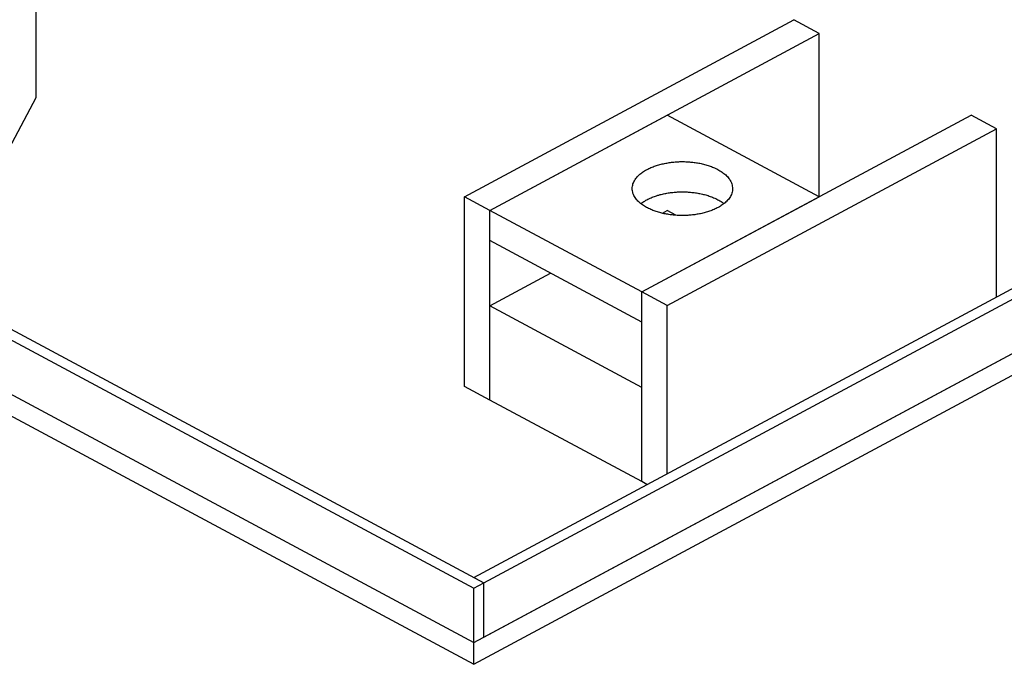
# Model space of a CAD drawing. Header units: millimetres. Extents: x 0 to 841, y 0 to 594.
# Tile 12 of 34: x 289 to 389, y 171 to 237. Entities that reach past the tile are written whole.
import ezdxf

# ---------------------------------------------------------------- set-up
doc = ezdxf.new("R2010")
doc.units = ezdxf.units.MM
doc.layers.add('FINA', color=7, linetype='CONTINUOUS', lineweight=25)

msp = doc.modelspace()

# ---------------------------------------------------------------- linework, layer by layer
at = {"layer": 'FINA'}
for points in [[(71.5, 320.83), (335.5, 179.09)], [(72.53, 321.38), (336.53, 179.64)], [(335.5, 180.19), (597.44, 320.83)], [(336.53, 179.64), (598.47, 320.27)], [(71.5, 315.29), (335.5, 173.55)], [(71.5, 315.29), (335.5, 173.55)], [(335.5, 173.55), (599.5, 315.29)], [(336.53, 174.1), (598.47, 314.74)], [(71.5, 313.08), (335.5, 171.34)], [(335.5, 171.34), (599.5, 313.08)], [(290.95, 240.08), (290.95, 229.01)], [(334.56, 218.94), (368.07, 236.93)], [(370.65, 235.55), (368.07, 236.93)], [(337.14, 217.55), (370.65, 235.55)], [(370.65, 218.94), (370.65, 235.55)], [(290.95, 229.01), (283.58, 215.15)], [(337.14, 217.55), (355.18, 227.24)], [(352.61, 209.25), (386.12, 227.24)], [(370.65, 218.94), (355.18, 227.24)], [(388.7, 225.86), (386.12, 227.24)], [(355.18, 207.86), (388.7, 225.86)], [(388.7, 208.76), (388.7, 225.86)], [(351.63, 219.77), (351.63, 219.89), (351.65, 220.01), (351.67, 220.13), (351.7, 220.24), (351.75, 220.36), (351.8, 220.47), (351.85, 220.57), (351.92, 220.68), (351.98, 220.78), (352.06, 220.87), (352.14, 220.96), (352.22, 221.05), (352.31, 221.14), (352.4, 221.22), (352.49, 221.29), (352.59, 221.37), (352.68, 221.44), (352.78, 221.51), (352.89, 221.57), (352.99, 221.63), (353.09, 221.69), (353.2, 221.75), (353.31, 221.8), (353.42, 221.85), (353.53, 221.9), (353.64, 221.95), (353.75, 221.99), (353.87, 222.04), (353.98, 222.08), (354.1, 222.12), (354.21, 222.15), (354.33, 222.19), (354.44, 222.22), (354.56, 222.25), (354.68, 222.28), (354.8, 222.3), (354.91, 222.33), (355.03, 222.35), (355.15, 222.37), (355.27, 222.39), (355.39, 222.41), (355.51, 222.43), (355.63, 222.44), (355.75, 222.46), (355.87, 222.47), (355.99, 222.48), (356.11, 222.49), (356.23, 222.5), (356.35, 222.5), (356.47, 222.51), (356.59, 222.51), (356.72, 222.51), (356.84, 222.51), (356.96, 222.51), (357.08, 222.5), (357.2, 222.5), (357.32, 222.49), (357.44, 222.48), (357.56, 222.47), (357.68, 222.46), (357.8, 222.45), (357.92, 222.43), (358.04, 222.42), (358.16, 222.4), (358.28, 222.38), (358.4, 222.36), (358.52, 222.34), (358.64, 222.31), (358.75, 222.28), (358.87, 222.26), (358.99, 222.23), (359.11, 222.19), (359.22, 222.16), (359.34, 222.12), (359.45, 222.09), (359.57, 222.05), (359.68, 222.01), (359.79, 221.96), (359.9, 221.91), (360.01, 221.87), (360.12, 221.82), (360.23, 221.76), (360.34, 221.71)], [(360.34, 221.71), (360.45, 221.65), (360.55, 221.58), (360.66, 221.52), (360.76, 221.45), (360.86, 221.38), (360.95, 221.31), (361.05, 221.23), (361.14, 221.15), (361.23, 221.06), (361.31, 220.98), (361.39, 220.88), (361.47, 220.79), (361.54, 220.69), (361.6, 220.58), (361.66, 220.48), (361.71, 220.36), (361.76, 220.25), (361.79, 220.13), (361.81, 220.01), (361.83, 219.89), (361.84, 219.77)], [(361.84, 219.77), (361.83, 219.65), (361.82, 219.53), (361.79, 219.41), (361.76, 219.3), (361.72, 219.18), (361.67, 219.07), (361.61, 218.97), (361.55, 218.87), (361.48, 218.77), (361.41, 218.67), (361.33, 218.58), (361.25, 218.49), (361.16, 218.41), (361.07, 218.33), (360.98, 218.25), (360.89, 218.18), (360.79, 218.11), (360.69, 218.04), (360.59, 217.97), (360.49, 217.91), (360.38, 217.85), (360.28, 217.8), (360.17, 217.74), (360.06, 217.69), (359.95, 217.64), (359.84, 217.6), (359.73, 217.55), (359.62, 217.51), (359.5, 217.47), (359.39, 217.43), (359.28, 217.39), (359.16, 217.36), (359.05, 217.33), (358.93, 217.3), (358.81, 217.27), (358.7, 217.24), (358.58, 217.21), (358.46, 217.19), (358.34, 217.17), (358.22, 217.15), (358.11, 217.13), (357.99, 217.11), (357.87, 217.1), (357.75, 217.08), (357.63, 217.07), (357.51, 217.06), (357.39, 217.05), (357.27, 217.04), (357.15, 217.04), (357.03, 217.03), (356.91, 217.03), (356.79, 217.03), (356.67, 217.03), (356.55, 217.03), (356.43, 217.03), (356.31, 217.04), (356.19, 217.04), (356.07, 217.05), (355.95, 217.06), (355.83, 217.07), (355.71, 217.08), (355.59, 217.1), (355.47, 217.11), (355.36, 217.13), (355.24, 217.15), (355.12, 217.17), (355, 217.19), (354.88, 217.21), (354.77, 217.24), (354.65, 217.27), (354.53, 217.3), (354.42, 217.33), (354.3, 217.36), (354.19, 217.39), (354.07, 217.43), (353.96, 217.47), (353.84, 217.51), (353.73, 217.55), (353.62, 217.6), (353.51, 217.64), (353.4, 217.69), (353.29, 217.74), (353.18, 217.8), (353.08, 217.85), (352.97, 217.91), (352.87, 217.97), (352.77, 218.04), (352.67, 218.11), (352.57, 218.18), (352.48, 218.25), (352.39, 218.33), (352.3, 218.41), (352.21, 218.49), (352.13, 218.58), (352.05, 218.67), (351.98, 218.77), (351.91, 218.87), (351.85, 218.97), (351.79, 219.07), (351.74, 219.18), (351.7, 219.3), (351.67, 219.41), (351.65, 219.53), (351.63, 219.65), (351.63, 219.77)], [(352.51, 218.23), (352.6, 218.3), (352.7, 218.37), (352.8, 218.44), (352.9, 218.5), (353.01, 218.57), (353.11, 218.62), (353.22, 218.68), (353.33, 218.73), (353.44, 218.79), (353.55, 218.83), (353.66, 218.88), (353.77, 218.92), (353.88, 218.97), (354, 219.01), (354.11, 219.04), (354.23, 219.08), (354.34, 219.11), (354.46, 219.15), (354.57, 219.18), (354.69, 219.2), (354.81, 219.23), (354.93, 219.26), (355.05, 219.28), (355.16, 219.3), (355.28, 219.32), (355.4, 219.34), (355.52, 219.36), (355.64, 219.37), (355.76, 219.38), (355.88, 219.39), (356, 219.4), (356.12, 219.41), (356.24, 219.42), (356.36, 219.43), (356.48, 219.43), (356.6, 219.43), (356.73, 219.43), (356.85, 219.43), (356.97, 219.43), (357.09, 219.43), (357.21, 219.42), (357.33, 219.41), (357.45, 219.41), (357.57, 219.4), (357.69, 219.38), (357.81, 219.37), (357.93, 219.36), (358.05, 219.34), (358.17, 219.32), (358.29, 219.3), (358.4, 219.28), (358.52, 219.26), (358.64, 219.23), (358.76, 219.21), (358.88, 219.18), (358.99, 219.15), (359.11, 219.12), (359.22, 219.08), (359.34, 219.05), (359.45, 219.01), (359.57, 218.97), (359.68, 218.93), (359.79, 218.88), (359.91, 218.84), (360.02, 218.79), (360.12, 218.74), (360.23, 218.69), (360.34, 218.63)], [(337.14, 217.55), (334.56, 218.94)], [(334.56, 199.62), (334.56, 218.94)], [(352.61, 209.25), (370.65, 218.94)], [(360.34, 218.63), (360.45, 218.57), (360.55, 218.51), (360.66, 218.44), (360.76, 218.38), (360.86, 218.3), (360.96, 218.23)], [(337.14, 198.24), (337.14, 217.55)], [(352.61, 209.25), (337.14, 217.55)], [(337.14, 214.48), (337.14, 217.55)], [(354.69, 217.26), (355.18, 217.52)], [(356.06, 217.05), (355.18, 217.52)], [(352.61, 206.17), (337.14, 214.48)], [(337.14, 207.83), (343.32, 211.16)], [(355.18, 207.86), (352.61, 209.25)], [(352.61, 189.93), (352.61, 209.25)], [(352.61, 206.17), (352.61, 209.25)], [(352.61, 199.53), (337.14, 207.83)], [(337.14, 198.24), (337.14, 207.83)], [(355.18, 190.76), (355.18, 207.86)], [(337.14, 198.24), (334.56, 199.62)], [(352.61, 189.93), (352.61, 199.53)], [(352.61, 189.93), (337.14, 198.24)], [(353.12, 189.65), (352.61, 189.93)], [(335.5, 180.19), (336.53, 179.64)], [(335.5, 179.09), (336.53, 179.64)], [(336.53, 174.1), (336.53, 179.64)], [(336.53, 174.1), (336.53, 179.64)], [(335.5, 173.55), (335.5, 179.09)], [(335.5, 173.55), (336.53, 174.1)], [(335.5, 171.34), (335.5, 173.55)]]:
    msp.add_lwpolyline(points, dxfattribs=at)

doc.saveas('drawing.dxf')
